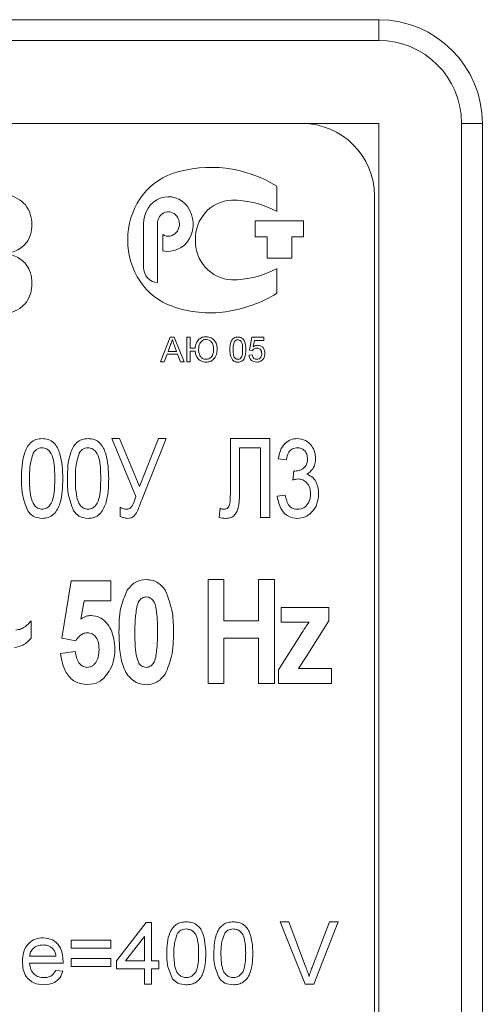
# Model space of a CAD drawing. Header units: millimetres. Extents: x 26 to 259, y 8 to 239.
# Tile 20 of 29: x 84.31 to 89.89, y 185.65 to 197.52. Entities that reach past the tile are written whole.
import ezdxf

# ---------------------------------------------------------------- set-up
doc = ezdxf.new("R2010")
doc.units = ezdxf.units.MM

msp = doc.modelspace()

# ---------------------------------------------------------------- linework, layer by layer
at = {"color": 7, "linetype": 'Continuous', "lineweight": 15}
for p, q in [((88.643, 197.519), (58.643, 197.519)), ((88.643, 197.269), (88.643, 197.519)), ((88.643, 197.269), (58.643, 197.269)), ((88.643, 196.269), (76.143, 196.269)), ((88.643, 175.269), (88.643, 196.269)), ((89.643, 175.269), (89.643, 196.269)), ((89.643, 196.269), (89.893, 196.269)), ((89.893, 175.269), (89.893, 196.269)), ((87.413, 195.209), (87.413, 195.51)), ((88.593, 176.169), (88.593, 195.394)), ((85.808, 195.056), (85.808, 194.534)), ((85.974, 194.35), (85.974, 195.056)), ((87.736, 195.094), (87.155, 195.094)), ((87.155, 195.094), (87.155, 194.901)), ((87.736, 194.901), (87.736, 195.094)), ((86.04, 194.929), (86.04, 194.734)), ((87.155, 194.901), (87.296, 194.901)), ((87.296, 194.901), (87.296, 194.645)), ((87.595, 194.645), (87.595, 194.901)), ((87.595, 194.901), (87.736, 194.901)), ((87.296, 194.645), (87.595, 194.645)), ((87.413, 194.217), (87.413, 194.518)), ((86.011, 193.394), (86.13, 193.694)), ((86.134, 193.604), (86.103, 193.521)), ((86.13, 193.694), (86.178, 193.694)), ((86.205, 193.521), (86.176, 193.6)), ((86.178, 193.694), (86.297, 193.394)), ((86.329, 193.394), (86.329, 193.694)), ((86.329, 193.694), (86.371, 193.694)), ((86.371, 193.694), (86.371, 193.56)), ((87.083, 193.537), (87.114, 193.691)), ((87.114, 193.691), (87.256, 193.691)), ((87.145, 193.652), (87.13, 193.574)), ((87.256, 193.652), (87.145, 193.652)), ((87.256, 193.691), (87.256, 193.652)), ((86.09, 193.487), (86.056, 193.394)), ((86.218, 193.487), (86.09, 193.487)), ((86.103, 193.521), (86.205, 193.521)), ((86.252, 193.394), (86.218, 193.487)), ((86.371, 193.56), (86.429, 193.56)), ((86.371, 193.525), (86.371, 193.394)), ((86.429, 193.525), (86.371, 193.525)), ((87.079, 193.475), (87.118, 193.479)), ((87.121, 193.533), (87.083, 193.537)), ((86.056, 193.394), (86.011, 193.394)), ((86.297, 193.394), (86.252, 193.394)), ((86.371, 193.394), (86.329, 193.394)), ((85.423, 192.469), (85.519, 192.469)), ((85.713, 191.772), (85.423, 192.469)), ((85.519, 192.469), (85.76, 191.891)), ((85.76, 191.891), (85.986, 192.469)), ((86.081, 192.469), (85.785, 191.731)), ((85.986, 192.469), (86.081, 192.469)), ((86.854, 192.469), (87.329, 192.469)), ((86.854, 191.8), (86.854, 192.469)), ((87.329, 192.469), (87.329, 191.519)), ((87.219, 192.36), (86.963, 192.36)), ((86.963, 192.36), (86.963, 191.871)), ((87.219, 191.519), (87.219, 192.36)), ((87.529, 192.214), (87.432, 192.226)), ((87.607, 191.97), (87.618, 192.08)), ((87.419, 191.775), (87.517, 191.787)), ((85.527, 191.532), (85.527, 191.641)), ((86.72, 191.519), (86.732, 191.629)), ((87.329, 191.519), (87.219, 191.519)), ((84.821, 190.062), (84.933, 190.753)), ((84.933, 190.753), (85.414, 190.753)), ((85.414, 190.753), (85.414, 190.513)), ((86.585, 190.769), (86.777, 190.769)), ((86.585, 189.519), (86.585, 190.769)), ((86.777, 190.769), (86.777, 190.273)), ((87.194, 190.273), (87.194, 190.769)), ((87.194, 190.769), (87.386, 190.769)), ((87.386, 190.769), (87.386, 189.519)), ((85.089, 190.513), (85.051, 190.293)), ((85.414, 190.513), (85.089, 190.513)), ((87.466, 190.257), (87.466, 190.433)), ((87.466, 190.433), (88.043, 190.433)), ((88.043, 190.433), (88.043, 190.273)), ((84.452, 190.273), (84.452, 190.064)), ((86.777, 190.273), (87.194, 190.273)), ((88.043, 190.273), (87.77, 189.839)), ((87.803, 190.257), (87.466, 190.257)), ((84.989, 190.032), (84.821, 190.062)), ((87.194, 190.064), (86.777, 190.064)), ((86.777, 190.064), (86.777, 189.519)), ((87.194, 189.519), (87.194, 190.064)), ((87.434, 189.68), (87.704, 190.108)), ((84.805, 189.877), (84.982, 189.904)), ((87.77, 189.839), (87.675, 189.696)), ((87.434, 189.519), (87.434, 189.68)), ((87.675, 189.696), (88.075, 189.696)), ((88.075, 189.696), (88.075, 189.519)), ((86.777, 189.519), (86.585, 189.519)), ((87.386, 189.519), (87.194, 189.519)), ((88.075, 189.519), (87.434, 189.519)), ((85.481, 186.173), (85.837, 186.635)), ((85.837, 186.635), (85.904, 186.635)), ((85.904, 186.635), (85.904, 186.173)), ((87.755, 185.894), (87.453, 186.644)), ((87.453, 186.644), (87.558, 186.644)), ((87.558, 186.644), (87.762, 186.107)), ((87.844, 186.107), (88.048, 186.644)), ((88.154, 186.644), (87.862, 185.894)), ((88.048, 186.644), (88.154, 186.644)), ((84.933, 186.327), (84.933, 186.423)), ((84.933, 186.423), (85.414, 186.423)), ((85.414, 186.423), (85.414, 186.327)), ((85.818, 186.467), (85.591, 186.173)), ((85.818, 186.173), (85.818, 186.467)), ((85.414, 186.327), (84.933, 186.327)), ((84.433, 186.231), (84.75, 186.231)), ((84.836, 186.144), (84.433, 186.144)), ((84.933, 186.106), (84.933, 186.202)), ((84.933, 186.202), (85.414, 186.202)), ((85.414, 186.202), (85.414, 186.106)), ((85.481, 186.077), (85.481, 186.173)), ((85.591, 186.173), (85.818, 186.173)), ((85.904, 186.173), (85.991, 186.173)), ((85.991, 186.173), (85.991, 186.077)), ((84.749, 186.058), (84.834, 186.048)), ((85.414, 186.106), (84.933, 186.106)), ((85.818, 186.077), (85.481, 186.077)), ((85.818, 185.894), (85.818, 186.077)), ((85.991, 186.077), (85.904, 186.077)), ((85.904, 186.077), (85.904, 185.894)), ((85.904, 185.894), (85.818, 185.894)), ((87.862, 185.894), (87.755, 185.894))]:
    msp.add_line(p, q, dxfattribs=at)
for centre, radius, start, end in [((88.643, 196.269), 1.25, 0, 90), ((88.643, 196.269), 1, 0, 90), ((87.718, 195.394), 0.875, 0, 90), ((86.622, 194.253), 1.486, 57.8378, 108.3178), ((86.895, 194.885), 0.461, 93.0946, 182.6104), ((86.867, 194.179), 1.166, 62.11, 89.89), ((86.895, 194.843), 0.461, 177.3896, 266.9054), ((86.867, 195.548), 1.166, 270.11, 297.89), ((86.563, 195.64), 1.657, 278.2432, 300.8356), ((86.608, 195.332), 1.347, 250.3555, 278.2432)]:
    msp.add_arc(centre, radius, start, end, dxfattribs=at)
for centre, major_axis, start_param, end_param in [((86.372, 194.864), (0, 0.835), 0.291457, 2.850136), ((86.107, 195.056), (0, 0.33), 2.9175, 7.853982), ((86.107, 195.056), (0, 0.147), 2.617994, 7.853982), ((85.974, 194.534), (0, 0.183), 1.570796, 3.141593)]:
    msp.add_ellipse(centre, major_axis=major_axis, ratio=0.905076, start_param=start_param, end_param=end_param, dxfattribs=at)
for points, knots in [([(84.175, 194.701), (84.228, 194.718), (84.335, 194.754), (84.44, 194.88), (84.464, 195.02), (84.455, 195.146), (84.409, 195.266), (84.284, 195.385), (84.073, 195.438), (83.906, 195.441), (83.822, 195.442)], [0, 0, 0, 0, 0.125103, 0.249085, 0.342905, 0.436988, 0.530792, 0.624516, 0.811611, 1, 1, 1, 1]), ([(83.822, 193.944), (83.906, 193.945), (84.075, 193.948), (84.287, 194.003), (84.412, 194.124), (84.456, 194.246), (84.464, 194.374), (84.437, 194.514), (84.335, 194.643), (84.228, 194.681), (84.175, 194.701)], [0, 0, 0, 0, 0.188373, 0.375393, 0.469091, 0.562895, 0.656971, 0.750812, 0.875034, 1, 1, 1, 1]), ([(86.154, 193.66), (86.151, 193.649), (86.146, 193.63), (86.138, 193.612), (86.134, 193.604)], [0, 0, 0, 0, 0.559918, 1, 1, 1, 1]), ([(86.176, 193.6), (86.172, 193.611), (86.165, 193.631), (86.157, 193.651), (86.154, 193.66)], [0, 0, 0, 0, 0.56, 1, 1, 1, 1]), ([(86.429, 193.56), (86.432, 193.58), (86.437, 193.619), (86.47, 193.666), (86.515, 193.694), (86.546, 193.697), (86.562, 193.698)], [0, 0, 0, 0, 0.280409, 0.559823, 0.779798, 1, 1, 1, 1]), ([(86.562, 193.664), (86.552, 193.663), (86.53, 193.661), (86.503, 193.643), (86.476, 193.604), (86.473, 193.568), (86.471, 193.543)], [0, 0, 0, 0, 0.187009, 0.373662, 0.560841, 1, 1, 1, 1]), ([(86.562, 193.698), (86.583, 193.696), (86.626, 193.69), (86.67, 193.647), (86.692, 193.596), (86.694, 193.563), (86.695, 193.546)], [0, 0, 0, 0, 0.279226, 0.558514, 0.77898, 1, 1, 1, 1]), ([(86.652, 193.545), (86.651, 193.561), (86.65, 193.592), (86.631, 193.633), (86.599, 193.66), (86.575, 193.662), (86.562, 193.664)], [0, 0, 0, 0, 0.281066, 0.560806, 0.780257, 1, 1, 1, 1]), ([(86.848, 193.542), (86.85, 193.577), (86.851, 193.62), (86.876, 193.665), (86.895, 193.683), (86.919, 193.693), (86.936, 193.694), (86.945, 193.694)], [0, 0, 0, 0, 0.499145, 0.62452, 0.749598, 0.874677, 1, 1, 1, 1]), ([(86.904, 193.639), (86.898, 193.622), (86.887, 193.59), (86.887, 193.557), (86.887, 193.542)], [0, 0, 0, 0, 0.558059, 1, 1, 1, 1]), ([(86.944, 193.66), (86.94, 193.659), (86.931, 193.659), (86.916, 193.653), (86.909, 193.644), (86.904, 193.639)], [0, 0, 0, 0, 0.2804451, 0.5607063, 1, 1, 1, 1]), ([(87.002, 193.542), (87.002, 193.567), (87.002, 193.598), (86.99, 193.633), (86.978, 193.647), (86.963, 193.658), (86.95, 193.659), (86.944, 193.66)], [0, 0, 0, 0, 0.50035, 0.625527, 0.750515, 0.875255, 1, 1, 1, 1]), ([(86.945, 193.694), (86.953, 193.694), (86.97, 193.693), (86.994, 193.683), (87.013, 193.665), (87.037, 193.62), (87.039, 193.577), (87.041, 193.542)], [0, 0, 0, 0, 0.12537, 0.250645, 0.375697, 0.501113, 1, 1, 1, 1]), ([(87.13, 193.574), (87.139, 193.581), (87.155, 193.592), (87.175, 193.594), (87.183, 193.594)], [0, 0, 0, 0, 0.559934, 1, 1, 1, 1]), ([(87.183, 193.594), (87.197, 193.593), (87.225, 193.589), (87.254, 193.562), (87.269, 193.53), (87.271, 193.508), (87.271, 193.497)], [0, 0, 0, 0, 0.279171, 0.558792, 0.779169, 1, 1, 1, 1]), ([(86.56, 193.391), (86.541, 193.393), (86.502, 193.397), (86.459, 193.435), (86.436, 193.48), (86.431, 193.51), (86.429, 193.525)], [0, 0, 0, 0, 0.279391, 0.558584, 0.779056, 1, 1, 1, 1]), ([(86.471, 193.543), (86.472, 193.527), (86.474, 193.496), (86.493, 193.456), (86.525, 193.429), (86.549, 193.426), (86.562, 193.425)], [0, 0, 0, 0, 0.281064, 0.560613, 0.780249, 1, 1, 1, 1]), ([(86.695, 193.546), (86.693, 193.524), (86.691, 193.481), (86.659, 193.427), (86.611, 193.395), (86.577, 193.392), (86.56, 193.391)], [0, 0, 0, 0, 0.280689, 0.559883, 0.779785, 1, 1, 1, 1]), ([(86.562, 193.425), (86.572, 193.426), (86.593, 193.428), (86.621, 193.446), (86.648, 193.484), (86.651, 193.52), (86.652, 193.545)], [0, 0, 0, 0, 0.187022, 0.373738, 0.560834, 1, 1, 1, 1]), ([(86.878, 193.419), (86.867, 193.441), (86.849, 193.48), (86.849, 193.523), (86.848, 193.542)], [0, 0, 0, 0, 0.557972, 1, 1, 1, 1]), ([(86.887, 193.542), (86.887, 193.518), (86.888, 193.487), (86.899, 193.452), (86.911, 193.438), (86.926, 193.427), (86.938, 193.426), (86.945, 193.425)], [0, 0, 0, 0, 0.500361, 0.625563, 0.750532, 0.875305, 1, 1, 1, 1]), ([(86.945, 193.425), (86.951, 193.426), (86.963, 193.427), (86.978, 193.438), (86.99, 193.452), (87.002, 193.487), (87.002, 193.518), (87.002, 193.542)], [0, 0, 0, 0, 0.124659, 0.249418, 0.374387, 0.499586, 1, 1, 1, 1]), ([(87.041, 193.542), (87.04, 193.508), (87.038, 193.465), (87.013, 193.42), (86.994, 193.402), (86.97, 193.392), (86.953, 193.391), (86.945, 193.391)], [0, 0, 0, 0, 0.499115, 0.624459, 0.749556, 0.874664, 1, 1, 1, 1]), ([(87.172, 193.391), (87.159, 193.392), (87.133, 193.394), (87.102, 193.416), (87.084, 193.445), (87.081, 193.465), (87.079, 193.475)], [0, 0, 0, 0, 0.280065, 0.559247, 0.779434, 1, 1, 1, 1]), ([(87.118, 193.479), (87.119, 193.471), (87.122, 193.456), (87.135, 193.437), (87.154, 193.426), (87.166, 193.426), (87.173, 193.425)], [0, 0, 0, 0, 0.280715, 0.55993, 0.779614, 1, 1, 1, 1]), ([(87.173, 193.56), (87.167, 193.559), (87.156, 193.559), (87.137, 193.551), (87.127, 193.54), (87.121, 193.533)], [0, 0, 0, 0, 0.28093, 0.561161, 1, 1, 1, 1]), ([(87.233, 193.495), (87.232, 193.504), (87.231, 193.523), (87.217, 193.547), (87.195, 193.558), (87.18, 193.559), (87.173, 193.56)], [0, 0, 0, 0, 0.280655, 0.559601, 0.779291, 1, 1, 1, 1]), ([(87.173, 193.425), (87.182, 193.426), (87.202, 193.428), (87.222, 193.449), (87.232, 193.472), (87.233, 193.487), (87.233, 193.495)], [0, 0, 0, 0, 0.279546, 0.55825, 0.778885, 1, 1, 1, 1]), ([(87.271, 193.497), (87.27, 193.483), (87.269, 193.458), (87.255, 193.436), (87.249, 193.427)], [0, 0, 0, 0, 0.559722, 1, 1, 1, 1]), ([(86.945, 193.391), (86.93, 193.392), (86.904, 193.394), (86.886, 193.412), (86.878, 193.419)], [0, 0, 0, 0, 0.559713, 1, 1, 1, 1]), ([(87.249, 193.427), (87.237, 193.415), (87.215, 193.394), (87.186, 193.392), (87.172, 193.391)], [0, 0, 0, 0, 0.5584731, 1, 1, 1, 1]), ([(84.334, 191.988), (84.337, 192.089), (84.34, 192.241), (84.42, 192.407), (84.508, 192.463), (84.559, 192.467), (84.584, 192.469)], [0, 0, 0, 0, 0.501054, 0.749974, 0.874871, 1, 1, 1, 1]), ([(84.584, 192.469), (84.609, 192.467), (84.66, 192.462), (84.727, 192.422), (84.771, 192.359), (84.825, 192.217), (84.83, 192.09), (84.834, 191.988)], [0, 0, 0, 0, 0.124929, 0.249802, 0.374694, 0.500085, 1, 1, 1, 1]), ([(84.888, 191.988), (84.89, 192.089), (84.894, 192.241), (84.974, 192.407), (85.062, 192.463), (85.112, 192.467), (85.138, 192.469)], [0, 0, 0, 0, 0.501054, 0.749974, 0.87487, 1, 1, 1, 1]), ([(85.138, 192.469), (85.163, 192.467), (85.214, 192.462), (85.28, 192.422), (85.325, 192.359), (85.379, 192.217), (85.384, 192.09), (85.387, 191.988)], [0, 0, 0, 0, 0.124929, 0.249804, 0.374694, 0.500086, 1, 1, 1, 1]), ([(87.432, 192.226), (87.438, 192.26), (87.452, 192.327), (87.504, 192.409), (87.579, 192.462), (87.633, 192.467), (87.66, 192.469)], [0, 0, 0, 0, 0.2807722, 0.5604758, 0.7801623, 1, 1, 1, 1]), ([(87.66, 192.469), (87.694, 192.465), (87.763, 192.455), (87.836, 192.388), (87.875, 192.308), (87.88, 192.255), (87.882, 192.228)], [0, 0, 0, 0, 0.279319, 0.558606, 0.77929, 1, 1, 1, 1]), ([(84.477, 192.295), (84.461, 192.239), (84.431, 192.139), (84.432, 192.034), (84.432, 191.988)], [0, 0, 0, 0, 0.558599, 1, 1, 1, 1]), ([(84.583, 192.36), (84.571, 192.359), (84.547, 192.357), (84.507, 192.335), (84.489, 192.31), (84.477, 192.295)], [0, 0, 0, 0, 0.280144, 0.56019, 1, 1, 1, 1]), ([(84.736, 191.988), (84.736, 192.062), (84.736, 192.173), (84.694, 192.298), (84.639, 192.352), (84.602, 192.357), (84.583, 192.36)], [0, 0, 0, 0, 0.501832, 0.750711, 0.875572, 1, 1, 1, 1]), ([(85.031, 192.295), (85.014, 192.239), (84.985, 192.139), (84.985, 192.034), (84.985, 191.988)], [0, 0, 0, 0, 0.558599, 1, 1, 1, 1]), ([(85.137, 192.36), (85.125, 192.359), (85.1, 192.357), (85.061, 192.335), (85.042, 192.31), (85.031, 192.295)], [0, 0, 0, 0, 0.280154, 0.560196, 1, 1, 1, 1]), ([(85.29, 191.988), (85.29, 192.062), (85.29, 192.173), (85.248, 192.298), (85.192, 192.352), (85.155, 192.357), (85.137, 192.36)], [0, 0, 0, 0, 0.501832, 0.750711, 0.875572, 1, 1, 1, 1]), ([(87.663, 192.36), (87.643, 192.357), (87.601, 192.352), (87.546, 192.298), (87.536, 192.245), (87.529, 192.214)], [0, 0, 0, 0, 0.279929, 0.559763, 1, 1, 1, 1]), ([(87.785, 192.224), (87.783, 192.243), (87.78, 192.281), (87.75, 192.327), (87.708, 192.356), (87.678, 192.358), (87.663, 192.36)], [0, 0, 0, 0, 0.280187, 0.559896, 0.779795, 1, 1, 1, 1]), ([(87.633, 192.078), (87.655, 192.081), (87.699, 192.086), (87.753, 192.12), (87.782, 192.172), (87.784, 192.206), (87.785, 192.224)], [0, 0, 0, 0, 0.28022, 0.560011, 0.779488, 1, 1, 1, 1]), ([(87.882, 192.228), (87.881, 192.207), (87.878, 192.164), (87.848, 192.093), (87.803, 192.06), (87.776, 192.039)], [0, 0, 0, 0, 0.2809953, 0.5618313, 1, 1, 1, 1]), ([(87.618, 192.08), (87.62, 192.079), (87.625, 192.079), (87.63, 192.078), (87.633, 192.078)], [0, 0, 0, 0, 0.5599504, 1, 1, 1, 1]), ([(84.41, 191.599), (84.383, 191.669), (84.336, 191.795), (84.335, 191.929), (84.334, 191.988)], [0, 0, 0, 0, 0.558482, 1, 1, 1, 1]), ([(84.432, 191.988), (84.432, 191.914), (84.432, 191.804), (84.474, 191.679), (84.529, 191.625), (84.566, 191.62), (84.584, 191.617)], [0, 0, 0, 0, 0.501947, 0.750686, 0.875646, 1, 1, 1, 1]), ([(84.834, 191.988), (84.831, 191.887), (84.828, 191.735), (84.748, 191.57), (84.66, 191.513), (84.609, 191.509), (84.584, 191.507)], [0, 0, 0, 0, 0.501052, 0.749941, 0.874846, 1, 1, 1, 1]), ([(84.584, 191.617), (84.602, 191.62), (84.639, 191.626), (84.694, 191.679), (84.736, 191.804), (84.736, 191.914), (84.736, 191.988)], [0, 0, 0, 0, 0.1243, 0.249228, 0.498086, 1, 1, 1, 1]), ([(84.964, 191.599), (84.937, 191.669), (84.889, 191.795), (84.888, 191.929), (84.888, 191.988)], [0, 0, 0, 0, 0.558482, 1, 1, 1, 1]), ([(84.985, 191.988), (84.986, 191.914), (84.986, 191.804), (85.027, 191.679), (85.082, 191.625), (85.119, 191.62), (85.138, 191.617)], [0, 0, 0, 0, 0.501947, 0.750686, 0.875646, 1, 1, 1, 1]), ([(85.387, 191.988), (85.385, 191.887), (85.381, 191.735), (85.301, 191.57), (85.214, 191.513), (85.163, 191.509), (85.138, 191.507)], [0, 0, 0, 0, 0.50105, 0.749939, 0.874843, 1, 1, 1, 1]), ([(85.138, 191.617), (85.156, 191.62), (85.193, 191.626), (85.248, 191.679), (85.29, 191.804), (85.29, 191.914), (85.29, 191.988)], [0, 0, 0, 0, 0.1243001, 0.2492283, 0.4980856, 1, 1, 1, 1]), ([(87.673, 191.983), (87.661, 191.982), (87.638, 191.98), (87.617, 191.973), (87.607, 191.97)], [0, 0, 0, 0, 0.559682, 1, 1, 1, 1]), ([(87.821, 191.806), (87.82, 191.83), (87.816, 191.879), (87.781, 191.938), (87.73, 191.977), (87.692, 191.981), (87.673, 191.983)], [0, 0, 0, 0, 0.280559, 0.560313, 0.78016, 1, 1, 1, 1]), ([(87.776, 192.039), (87.802, 192.028), (87.853, 192.006), (87.909, 191.92), (87.915, 191.849), (87.919, 191.805)], [0, 0, 0, 0, 0.279623, 0.559775, 1, 1, 1, 1]), ([(86.963, 191.871), (86.964, 191.797), (86.966, 191.703), (86.937, 191.595), (86.907, 191.547), (86.861, 191.512), (86.823, 191.509), (86.805, 191.507)], [0, 0, 0, 0, 0.500693, 0.625851, 0.750742, 0.875275, 1, 1, 1, 1]), ([(85.604, 191.617), (85.612, 191.618), (85.629, 191.619), (85.659, 191.638), (85.69, 191.691), (85.704, 191.74), (85.713, 191.772)], [0, 0, 0, 0, 0.124853, 0.250015, 0.498888, 1, 1, 1, 1]), ([(85.785, 191.731), (85.768, 191.684), (85.743, 191.614), (85.699, 191.534), (85.653, 191.51), (85.627, 191.508), (85.615, 191.507)], [0, 0, 0, 0, 0.501382, 0.750216, 0.874986, 1, 1, 1, 1]), ([(86.778, 191.617), (86.788, 191.618), (86.806, 191.619), (86.829, 191.637), (86.842, 191.662), (86.853, 191.717), (86.853, 191.763), (86.854, 191.8)], [0, 0, 0, 0, 0.124836, 0.249422, 0.37407, 0.499298, 1, 1, 1, 1]), ([(87.662, 191.507), (87.624, 191.512), (87.549, 191.522), (87.449, 191.622), (87.431, 191.717), (87.419, 191.775)], [0, 0, 0, 0, 0.279979, 0.560421, 1, 1, 1, 1]), ([(87.517, 191.787), (87.527, 191.74), (87.54, 191.674), (87.61, 191.621), (87.647, 191.618), (87.665, 191.617)], [0, 0, 0, 0, 0.559236, 0.779216, 1, 1, 1, 1]), ([(87.919, 191.805), (87.915, 191.764), (87.908, 191.682), (87.845, 191.583), (87.759, 191.517), (87.694, 191.511), (87.662, 191.507)], [0, 0, 0, 0, 0.2803405, 0.560187, 0.7800925, 1, 1, 1, 1]), ([(87.665, 191.617), (87.691, 191.62), (87.743, 191.627), (87.793, 191.684), (87.818, 191.745), (87.82, 191.786), (87.821, 191.806)], [0, 0, 0, 0, 0.278774, 0.557939, 0.778809, 1, 1, 1, 1]), ([(84.584, 191.507), (84.545, 191.512), (84.475, 191.521), (84.43, 191.575), (84.41, 191.599)], [0, 0, 0, 0, 0.5586264, 1, 1, 1, 1]), ([(85.138, 191.507), (85.099, 191.512), (85.028, 191.521), (84.984, 191.575), (84.964, 191.599)], [0, 0, 0, 0, 0.5586264, 1, 1, 1, 1]), ([(85.527, 191.641), (85.54, 191.633), (85.564, 191.62), (85.592, 191.618), (85.604, 191.617)], [0, 0, 0, 0, 0.559781, 1, 1, 1, 1]), ([(86.732, 191.629), (86.74, 191.625), (86.755, 191.619), (86.771, 191.618), (86.778, 191.617)], [0, 0, 0, 0, 0.560264, 1, 1, 1, 1]), ([(85.615, 191.507), (85.598, 191.509), (85.567, 191.513), (85.539, 191.526), (85.527, 191.532)], [0, 0, 0, 0, 0.5593332, 1, 1, 1, 1]), ([(86.805, 191.507), (86.789, 191.508), (86.76, 191.51), (86.732, 191.517), (86.72, 191.519)], [0, 0, 0, 0, 0.559811, 1, 1, 1, 1]), ([(85.61, 190.642), (85.644, 190.683), (85.705, 190.756), (85.798, 190.765), (85.839, 190.769)], [0, 0, 0, 0, 0.558803, 1, 1, 1, 1]), ([(85.839, 190.769), (85.865, 190.768), (85.916, 190.764), (86.002, 190.726), (86.044, 190.673), (86.069, 190.641)], [0, 0, 0, 0, 0.28058, 0.560899, 1, 1, 1, 1]), ([(85.511, 190.138), (85.511, 190.237), (85.512, 190.411), (85.58, 190.572), (85.61, 190.642)], [0, 0, 0, 0, 0.561127, 1, 1, 1, 1]), ([(86.069, 190.641), (86.104, 190.55), (86.167, 190.387), (86.167, 190.213), (86.168, 190.136)], [0, 0, 0, 0, 0.558267, 1, 1, 1, 1]), ([(85.839, 190.561), (85.822, 190.558), (85.788, 190.553), (85.743, 190.507), (85.732, 190.464), (85.725, 190.438)], [0, 0, 0, 0, 0.279172, 0.558615, 1, 1, 1, 1]), ([(85.975, 190.136), (85.975, 190.217), (85.975, 190.338), (85.948, 190.479), (85.906, 190.54), (85.87, 190.558), (85.849, 190.56), (85.839, 190.561)], [0, 0, 0, 0, 0.501054, 0.750881, 0.874944, 0.937481, 1, 1, 1, 1]), ([(85.725, 190.438), (85.717, 190.382), (85.703, 190.282), (85.703, 190.18), (85.703, 190.136)], [0, 0, 0, 0, 0.559711, 1, 1, 1, 1]), ([(84.267, 190.16), (84.288, 190.164), (84.329, 190.171), (84.394, 190.209), (84.43, 190.248), (84.452, 190.273)], [0, 0, 0, 0, 0.2793951, 0.5597348, 1, 1, 1, 1]), ([(85.051, 190.293), (85.072, 190.307), (85.11, 190.331), (85.155, 190.335), (85.175, 190.337)], [0, 0, 0, 0, 0.559991, 1, 1, 1, 1]), ([(85.175, 190.337), (85.209, 190.332), (85.278, 190.324), (85.359, 190.255), (85.445, 190.131), (85.455, 190.014), (85.462, 189.932)], [0, 0, 0, 0, 0.186511, 0.37339, 0.560829, 1, 1, 1, 1]), ([(87.704, 190.108), (87.722, 190.136), (87.754, 190.186), (87.788, 190.235), (87.803, 190.257)], [0, 0, 0, 0, 0.560016, 1, 1, 1, 1]), ([(84.452, 190.064), (84.421, 190.031), (84.364, 189.972), (84.284, 189.958), (84.249, 189.952)], [0, 0, 0, 0, 0.560976, 1, 1, 1, 1]), ([(85.129, 190.128), (85.112, 190.126), (85.079, 190.122), (85.029, 190.088), (85.004, 190.053), (84.989, 190.032)], [0, 0, 0, 0, 0.27948, 0.559584, 1, 1, 1, 1]), ([(85.27, 189.926), (85.269, 189.952), (85.267, 190.004), (85.241, 190.073), (85.191, 190.121), (85.15, 190.126), (85.129, 190.128)], [0, 0, 0, 0, 0.2810536, 0.5605595, 0.7803902, 1, 1, 1, 1]), ([(85.839, 189.503), (85.806, 189.507), (85.739, 189.513), (85.654, 189.571), (85.591, 189.649), (85.516, 189.836), (85.513, 190.004), (85.511, 190.138)], [0, 0, 0, 0, 0.124841, 0.249639, 0.374768, 0.49994, 1, 1, 1, 1]), ([(85.703, 190.136), (85.703, 190.055), (85.702, 189.934), (85.73, 189.803), (85.759, 189.75), (85.781, 189.728), (85.809, 189.714), (85.829, 189.713), (85.839, 189.712)], [0, 0, 0, 0, 0.500535, 0.750069, 0.812663, 0.875029, 0.937503, 1, 1, 1, 1]), ([(85.954, 189.834), (85.961, 189.89), (85.976, 189.99), (85.975, 190.091), (85.975, 190.136)], [0, 0, 0, 0, 0.559708, 1, 1, 1, 1]), ([(86.168, 190.136), (86.167, 190.037), (86.166, 189.862), (86.098, 189.701), (86.068, 189.63)], [0, 0, 0, 0, 0.561137, 1, 1, 1, 1]), ([(85.125, 189.712), (85.137, 189.713), (85.161, 189.714), (85.205, 189.737), (85.263, 189.802), (85.267, 189.877), (85.27, 189.926)], [0, 0, 0, 0, 0.125685, 0.251505, 0.501361, 1, 1, 1, 1]), ([(85.462, 189.932), (85.459, 189.879), (85.453, 189.785), (85.411, 189.701), (85.392, 189.664)], [0, 0, 0, 0, 0.559788, 1, 1, 1, 1]), ([(85.128, 189.503), (85.077, 189.51), (84.974, 189.525), (84.844, 189.668), (84.82, 189.798), (84.805, 189.877)], [0, 0, 0, 0, 0.279416, 0.559399, 1, 1, 1, 1]), ([(84.982, 189.904), (84.991, 189.855), (85.004, 189.788), (85.067, 189.722), (85.106, 189.715), (85.125, 189.712)], [0, 0, 0, 0, 0.558996, 0.780104, 1, 1, 1, 1]), ([(85.839, 189.712), (85.856, 189.714), (85.89, 189.719), (85.935, 189.766), (85.947, 189.808), (85.954, 189.834)], [0, 0, 0, 0, 0.279179, 0.55862, 1, 1, 1, 1]), ([(85.392, 189.664), (85.355, 189.613), (85.287, 189.523), (85.177, 189.509), (85.128, 189.503)], [0, 0, 0, 0, 0.559494, 1, 1, 1, 1]), ([(86.068, 189.63), (86.034, 189.59), (85.974, 189.517), (85.88, 189.507), (85.839, 189.503)], [0, 0, 0, 0, 0.558797, 1, 1, 1, 1]), ([(86.087, 186.264), (86.09, 186.35), (86.093, 186.457), (86.154, 186.569), (86.2, 186.614), (86.259, 186.641), (86.301, 186.643), (86.322, 186.644)], [0, 0, 0, 0, 0.499214, 0.624567, 0.749668, 0.874711, 1, 1, 1, 1]), ([(86.322, 186.644), (86.344, 186.643), (86.386, 186.64), (86.445, 186.614), (86.491, 186.57), (86.548, 186.456), (86.554, 186.349), (86.558, 186.264)], [0, 0, 0, 0, 0.125328, 0.250551, 0.375556, 0.500977, 1, 1, 1, 1]), ([(86.654, 186.264), (86.657, 186.35), (86.661, 186.457), (86.722, 186.569), (86.768, 186.614), (86.826, 186.641), (86.869, 186.643), (86.89, 186.644)], [0, 0, 0, 0, 0.499214, 0.624567, 0.749668, 0.874711, 1, 1, 1, 1]), ([(86.89, 186.644), (86.911, 186.643), (86.953, 186.64), (87.012, 186.614), (87.059, 186.57), (87.116, 186.456), (87.121, 186.349), (87.125, 186.264)], [0, 0, 0, 0, 0.125328, 0.250551, 0.375556, 0.500977, 1, 1, 1, 1]), ([(86.218, 186.506), (86.202, 186.463), (86.173, 186.385), (86.173, 186.301), (86.173, 186.265)], [0, 0, 0, 0, 0.557958, 1, 1, 1, 1]), ([(86.321, 186.558), (86.299, 186.555), (86.258, 186.55), (86.23, 186.52), (86.218, 186.506)], [0, 0, 0, 0, 0.558501, 1, 1, 1, 1]), ([(86.471, 186.265), (86.471, 186.327), (86.47, 186.404), (86.438, 186.492), (86.408, 186.528), (86.368, 186.554), (86.337, 186.556), (86.321, 186.558)], [0, 0, 0, 0, 0.50024, 0.625381, 0.750361, 0.87515, 1, 1, 1, 1]), ([(86.786, 186.506), (86.769, 186.463), (86.74, 186.385), (86.741, 186.301), (86.741, 186.265)], [0, 0, 0, 0, 0.557958, 1, 1, 1, 1]), ([(86.889, 186.558), (86.866, 186.555), (86.825, 186.55), (86.798, 186.52), (86.786, 186.506)], [0, 0, 0, 0, 0.558501, 1, 1, 1, 1]), ([(87.039, 186.265), (87.038, 186.327), (87.037, 186.404), (87.005, 186.492), (86.975, 186.528), (86.935, 186.554), (86.904, 186.556), (86.889, 186.558)], [0, 0, 0, 0, 0.50024, 0.625381, 0.750361, 0.87515, 1, 1, 1, 1]), ([(84.346, 186.164), (84.349, 186.204), (84.353, 186.284), (84.412, 186.384), (84.5, 186.444), (84.563, 186.449), (84.595, 186.452)], [0, 0, 0, 0, 0.280804, 0.559908, 0.779745, 1, 1, 1, 1]), ([(84.595, 186.366), (84.573, 186.364), (84.529, 186.36), (84.476, 186.328), (84.441, 186.282), (84.436, 186.248), (84.433, 186.231)], [0, 0, 0, 0, 0.280314, 0.559901, 0.779751, 1, 1, 1, 1]), ([(84.595, 186.452), (84.634, 186.447), (84.713, 186.438), (84.796, 186.357), (84.832, 186.262), (84.835, 186.2), (84.837, 186.169)], [0, 0, 0, 0, 0.279244, 0.55829, 0.778836, 1, 1, 1, 1]), ([(84.714, 186.32), (84.694, 186.335), (84.659, 186.362), (84.614, 186.364), (84.595, 186.366)], [0, 0, 0, 0, 0.558465, 1, 1, 1, 1]), ([(84.75, 186.231), (84.748, 186.249), (84.743, 186.282), (84.723, 186.308), (84.714, 186.32)], [0, 0, 0, 0, 0.56065, 1, 1, 1, 1]), ([(86.158, 185.957), (86.133, 186.012), (86.088, 186.11), (86.087, 186.217), (86.087, 186.264)], [0, 0, 0, 0, 0.558032, 1, 1, 1, 1]), ([(86.173, 186.265), (86.174, 186.203), (86.175, 186.125), (86.206, 186.037), (86.237, 186.002), (86.276, 185.976), (86.307, 185.973), (86.322, 185.971)], [0, 0, 0, 0, 0.500236, 0.6254, 0.750414, 0.875232, 1, 1, 1, 1]), ([(86.322, 185.971), (86.338, 185.973), (86.369, 185.976), (86.408, 186.002), (86.438, 186.038), (86.47, 186.125), (86.471, 186.203), (86.471, 186.265)], [0, 0, 0, 0, 0.124738, 0.249543, 0.37456, 0.499723, 1, 1, 1, 1]), ([(86.558, 186.264), (86.555, 186.179), (86.552, 186.071), (86.49, 185.96), (86.445, 185.915), (86.386, 185.889), (86.344, 185.886), (86.322, 185.885)], [0, 0, 0, 0, 0.499213, 0.624553, 0.749643, 0.874694, 1, 1, 1, 1]), ([(86.726, 185.957), (86.701, 186.012), (86.656, 186.11), (86.655, 186.217), (86.654, 186.264)], [0, 0, 0, 0, 0.558032, 1, 1, 1, 1]), ([(86.741, 186.265), (86.741, 186.203), (86.742, 186.125), (86.774, 186.037), (86.804, 186.002), (86.843, 185.976), (86.874, 185.973), (86.89, 185.971)], [0, 0, 0, 0, 0.500236, 0.6254, 0.750414, 0.875232, 1, 1, 1, 1]), ([(86.89, 185.971), (86.905, 185.973), (86.936, 185.976), (86.975, 186.002), (87.006, 186.038), (87.037, 186.125), (87.038, 186.203), (87.039, 186.265)], [0, 0, 0, 0, 0.124738, 0.249543, 0.37456, 0.499723, 1, 1, 1, 1]), ([(87.125, 186.264), (87.122, 186.179), (87.119, 186.071), (87.058, 185.96), (87.012, 185.915), (86.953, 185.889), (86.911, 185.886), (86.89, 185.885)], [0, 0, 0, 0, 0.499213, 0.624553, 0.749643, 0.874694, 1, 1, 1, 1]), ([(84.6, 185.885), (84.56, 185.889), (84.48, 185.896), (84.391, 185.974), (84.351, 186.07), (84.348, 186.132), (84.346, 186.164)], [0, 0, 0, 0, 0.279851, 0.558542, 0.778961, 1, 1, 1, 1]), ([(84.433, 186.144), (84.436, 186.119), (84.442, 186.069), (84.485, 186.009), (84.542, 185.976), (84.582, 185.973), (84.602, 185.971)], [0, 0, 0, 0, 0.280511, 0.559526, 0.779585, 1, 1, 1, 1]), ([(84.837, 186.169), (84.837, 186.164), (84.837, 186.156), (84.836, 186.148), (84.836, 186.144)], [0, 0, 0, 0, 0.560001, 1, 1, 1, 1]), ([(84.834, 186.048), (84.824, 186.021), (84.803, 185.967), (84.721, 185.897), (84.646, 185.889), (84.6, 185.885)], [0, 0, 0, 0, 0.280736, 0.56101, 1, 1, 1, 1]), ([(84.602, 185.971), (84.619, 185.972), (84.653, 185.974), (84.711, 185.997), (84.735, 186.035), (84.749, 186.058)], [0, 0, 0, 0, 0.2813669, 0.5620757, 1, 1, 1, 1]), ([(87.762, 186.107), (87.77, 186.084), (87.785, 186.045), (87.798, 186.004), (87.803, 185.986)], [0, 0, 0, 0, 0.559997, 1, 1, 1, 1]), ([(87.803, 185.986), (87.81, 186.009), (87.822, 186.049), (87.837, 186.089), (87.844, 186.107)], [0, 0, 0, 0, 0.559972, 1, 1, 1, 1]), ([(86.322, 185.885), (86.287, 185.888), (86.224, 185.894), (86.178, 185.938), (86.158, 185.957)], [0, 0, 0, 0, 0.559648, 1, 1, 1, 1]), ([(86.89, 185.885), (86.854, 185.888), (86.791, 185.894), (86.746, 185.938), (86.726, 185.957)], [0, 0, 0, 0, 0.559648, 1, 1, 1, 1])]:
    msp.add_open_spline(points, degree=3, knots=knots, dxfattribs=at)

doc.saveas('drawing.dxf')
